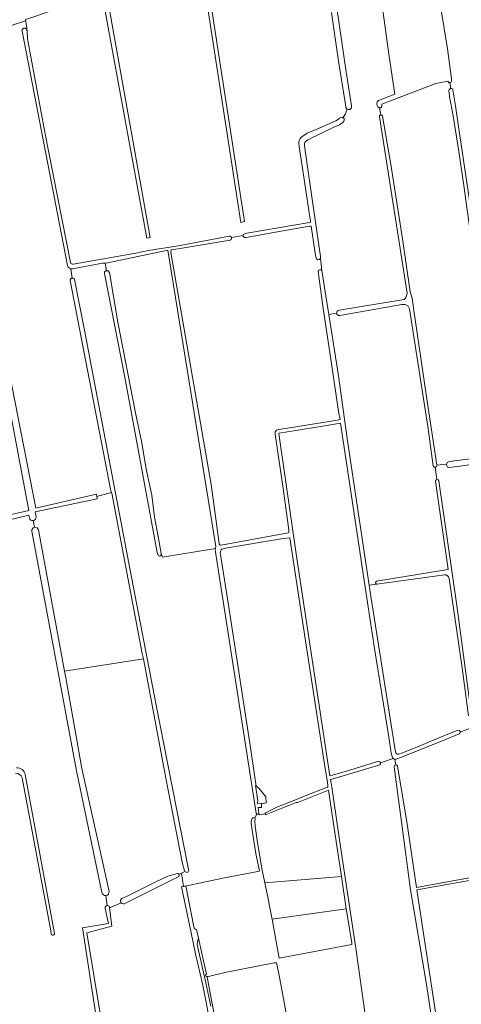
# Model space of a CAD drawing. Header units: metres. Extents: x 209813 to 223847, y 571801 to 587119.
# Tile 144 of 256: x 216043 to 216379, y 574802 to 575553. Entities that reach past the tile are written whole.
import ezdxf

# ---------------------------------------------------------------- set-up
doc = ezdxf.new("R2010")
doc.units = ezdxf.units.M
for name, color, linetype, lineweight in [('B-RO-GR-BOUWLAND-GV', 8, 'Continuous', 0), ('B-RO-GR-GRAS-GV', 8, 'Continuous', 0), ('B-RO-GR-GROENVOORZIENING-GV', 8, 'Continuous', 0), ('B-RO-OG-WATER_GREPPEL-GV', 8, 'Continuous', 0), ('B-RO-VH-ONVERHARD-GV', 8, 'Continuous', 0), ('B-RO-VH-VERHARDING_PUIN-GV', 8, 'Continuous', 0)]:
    doc.layers.add(name, color=color, linetype=linetype, lineweight=lineweight)

msp = doc.modelspace()

# ---------------------------------------------------------------- linework, layer by layer
at = {"layer": 'B-RO-GR-BOUWLAND-GV', "flags": 128}
msp.add_lwpolyline([(216248.793, 574780.235), (216240.786, 574823.04), (216238.819, 574832.917), (216238.512, 574833.77), (216238.342, 574833.985), (216237.911, 574833.99), (216236.897, 574833.914), (216199.147, 574826.637), (216186.779, 574823.452), (216186.076, 574823.349), (216185.747, 574823.392), (216185.97, 574821.7), (216192.56, 574786.63)], dxfattribs=at)
at = {"layer": 'B-RO-GR-GRAS-GV', "flags": 128}
for points in [[(216388.065, 575683.824), (216379.103, 575680.02), (216349.668, 575667.783), (216347.782, 575666.791), (216347.43, 575666.108), (216348.676, 575656.478), (216357.157, 575606.159), (216359.393, 575591.616), (216359.432, 575590.544), (216360.707, 575581.701), (216363.749, 575561.468), (216368.738, 575530.4), (216371.854, 575507.555), (216371.8, 575505.945), (216371.437, 575504.858), (216370.658, 575504.766), (216371.316, 575500.06), (216372.003, 575500.166), (216372.638, 575499.967), (216372.955, 575499.213), (216374.94, 575487.148), (216377.428, 575469.425), (216388.962, 575392.717)], [(216317.174, 575485.598), (216316.612, 575485.73), (216315.722, 575486.293), (216315.27, 575487.321), (216315.078, 575488.502), (216315.318, 575490.046), (216316.278, 575491.159), (216328.707, 575495.916), (216324.323, 575524.718), (216317.686, 575574.821), (216307.348, 575642.986), (216305.641, 575649.013)], [(216223.852, 575602.398), (216264.738, 575612.015), (216259.408, 575633.122), (216200.599, 575609.996), (216185.077, 575604.013), (216166.849, 575597.168), (216151.81, 575591.115), (216144.598, 575587.97), (216137.515, 575584.53), (216126.892, 575579.218), (216123.627, 575577.645), (216120.867, 575576.776), (216115.928, 575576.113), (216112.493, 575575.014), (216070.463, 575560.833), (216054.501, 575555.2), (216047.398, 575552.91), (216048.455, 575546.461), (216048.481, 575544.791), (216048.528, 575544.49), (216048.908, 575538.182), (216062.218, 575467.101), (216081.567, 575367.59)], [(216276.752, 575614.995), (216278.027, 575607.227), (216291.77, 575513.106), (216295.735, 575487.092), (216295.735, 575485.571), (216294.388, 575484.403), (216293.198, 575484.403), (216292.64, 575484.581), (216292.086, 575484.892)], [(216204.354, 575386.792), (216213.246, 575388.289), (216213.545, 575389.187), (216214.548, 575389.588), (216215.931, 575389.964), (216263.831, 575398.133), (216264.505, 575398.288), (216264.539, 575399.142), (216263.245, 575407.38), (216258.528, 575437.835), (216255.869, 575455.895), (216255.697, 575458.873), (216255.967, 575460.682), (216256.629, 575462.266), (216257.784, 575463.537), (216261.852, 575466.185), (216268.701, 575469.011), (216283.874, 575475.731), (216285.928, 575476.889), (216286.647, 575477.659), (216287.529, 575478.281), (216288.724, 575478.487), (216289.241, 575478.048), (216289.471, 575478.225), (216291.036, 575480.862), (216292.107, 575483.91), (216291.957, 575484.964), (216291.372, 575485.891), (216291.102, 575487.979), (216285.853, 575521.194), (216280.393, 575558.278)], [(216047.534, 575552.077), (216045.812, 575551.41), (216025.068, 575544.743), (216011.839, 575540.404), (215998.716, 575536.382), (215987.709, 575533.101), (215986.429, 575532.605), (215987.751, 575525.356), (215988.213, 575524.381), (216007.664, 575424.037), (216005.796, 575423.703)], [(216081.914, 575362.916), (216081.007, 575363.266), (216080.562, 575363.531), (216080.181, 575363.859), (216079.874, 575364.198), (216079.599, 575364.6), (216079.272, 575365.284), (216044.736, 575543.857), (216044.704, 575544.108), (216044.697, 575544.538), (216044.757, 575544.889), (216044.962, 575545.312), (216045.147, 575545.577), (216045.359, 575545.788), (216045.583, 575545.954), (216045.888, 575546.119), (216046.218, 575546.218), (216046.576, 575546.258), (216047.065, 575546.205), (216047.363, 575546.093), (216047.727, 575545.888), (216047.998, 575545.643), (216048.163, 575545.431), (216048.289, 575545.22), (216048.481, 575544.791)], [(216370.658, 575504.766), (216369.786, 575504.663), (216369.103, 575505.756), (216359.983, 575504.149), (216320.205, 575488.931), (216318.93, 575488.32), (216318.845, 575488.149), (216318.845, 575486.724), (216318.073, 575485.63), (216317.632, 575485.49), (216317.174, 575485.598)], [(216368.215, 575213.969), (216368.672, 575215.135), (216369.731, 575215.718), (216374.017, 575216.405), (216408.299, 575220.477), (216409.569, 575221.35), (216409.966, 575222.461), (216407.249, 575242.917), (216402.909, 575273.079), (216397.089, 575312.132), (216392.22, 575347.163), (216388.939, 575371.769), (216383.595, 575409.605), (216381.531, 575424.633), (216377.404, 575452.361), (216372.853, 575481.042), (216370.736, 575492.737), (216369.979, 575498.618), (216370.137, 575499.451), (216370.653, 575499.967), (216371.316, 575500.06)], [(216317.126, 575478.923), (216317.182, 575479.398), (216317.349, 575479.714), (216317.627, 575479.953), (216317.956, 575480.054), (216317.174, 575485.598)], [(216289.241, 575478.048), (216289.386, 575477.925), (216290.085, 575477.44), (216290.257, 575476.236), (216289.966, 575475.361), (216289.061, 575474.383), (216286.663, 575472.674), (216282.365, 575470.707), (216262.559, 575461.145), (216260.798, 575459.839), (216260.238, 575459.251), (216259.984, 575458.487), (216259.949, 575457.025), (216260.124, 575454.912), (216260.783, 575451.142), (216263.016, 575435.246), (216267.832, 575401.977), (216271.999, 575372.248), (216272.133, 575371.042)], [(216286.24, 575331.304), (216335.746, 575339.393), (216337.124, 575340.668), (216338.094, 575344.225), (216317.145, 575478.757)], [(216317.956, 575480.054), (216318.374, 575480.011), (216318.87, 575479.912), (216319.122, 575479.608), (216319.364, 575479.168), (216326.004, 575440.923), (216334.508, 575385.822), (216340.408, 575345.385), (216341.948, 575340.366), (216342.925, 575332.803), (216352.643, 575267.116), (216360.779, 575213.164)], [(215993.853, 575163.723), (215993.83, 575164.397), (215993.916, 575164.8), (215994.035, 575165.111), (215994.174, 575165.363), (215994.333, 575165.581), (215994.524, 575165.759), (215994.729, 575165.918), (215994.961, 575166.064), (215995.302, 575166.235), (216049.842, 575178.63), (216026.642, 575301.361), (216010.639, 575387.614), (216004.592, 575419.348), (216006.523, 575419.735), (216005.796, 575423.703), (216003.818, 575423.408), (215997.853, 575422.677), (215997.218, 575421.407), (215991.82, 575418.443)], [(216006.523, 575419.735), (216008.449, 575419.988), (216011.729, 575403.066), (216014.354, 575388.336), (216055.12, 575180.475), (216101.449, 575191.167), (216101.737, 575189.333)], [(216270.354, 575361.067), (216270.929, 575361.898), (216271.934, 575362.225), (216272.706, 575362.02), (216273.172, 575361.421), (216272.133, 575371.042), (216271.3, 575370.05), (216270.137, 575369.809), (216269.098, 575370.379), (216268.743, 575370.982), (216268.535, 575371.664), (216267.806, 575376.528), (216264.883, 575395.441), (216263.807, 575395.282), (216242.094, 575391.593), (216215.55, 575386.655), (216214.278, 575386.655), (216213.055, 575387.715), (216213.246, 575388.289)], [(216083.748, 575366.376), (216131.401, 575374.868), (216141.072, 575376.876), (216163.689, 575380.42), (216202.838, 575387.702)], [(216203.242, 575384.8), (216163.621, 575378.161), (216158.461, 575377.235), (216158.065, 575375.383), (216188.712, 575198.497), (216194.841, 575153.591)], [(216143.705, 575190.368), (216145.719, 575173.565), (216148.545, 575158.892), (216150.658, 575145.764), (216151.731, 575143.112), (216192.086, 575149.687), (216192.255, 575151.188), (216155.707, 575376.978), (216110.023, 575367.454), (216108.013, 575367.254)], [(216108.977, 575361.434), (216108.013, 575367.254), (216105.954, 575367.05), (216083.077, 575362.874), (216082.559, 575362.854), (216081.914, 575362.916), (216082.978, 575355.828), (216083.361, 575355.795), (216083.757, 575355.684), (216084.131, 575355.442), (216084.365, 575355.216), (216084.468, 575355.077), (216084.579, 575354.883), (216084.686, 575354.624), (216092.197, 575316.1), (216126.78, 575134.494), (216146.895, 575030.228), (216171.659, 574904.937)], [(216150.658, 575145.764), (216150.36, 575144.061), (216149.573, 575143.763), (216148.657, 575144.082), (216147.646, 575146.518), (216122.827, 575281.626), (216107.483, 575359.309), (216107.524, 575359.88), (216107.63, 575360.197), (216107.756, 575360.482), (216107.928, 575360.746), (216108.179, 575361.004), (216108.404, 575361.17), (216108.688, 575361.322), (216108.977, 575361.434)], [(216108.977, 575361.434), (216109.337, 575361.461), (216109.7, 575361.428), (216109.978, 575361.375), (216110.249, 575361.249), (216110.54, 575361.077), (216110.779, 575360.872), (216110.964, 575360.647), (216111.109, 575360.409), (216111.287, 575359.97), (216117.688, 575322.079), (216131.239, 575253.01), (216136.117, 575230.168), (216139.214, 575210.19), (216143.705, 575190.368)], [(216243.35, 575160.883), (216247.592, 575161.64), (216247.873, 575161.773), (216247.986, 575162.13), (216247.986, 575163.91), (216243.624, 575195.491), (216237.492, 575236.931), (216237.653, 575238.488), (216238.599, 575239.79), (216239.76, 575240.341), (216242.036, 575240.663), (216284.962, 575247.468), (216287.018, 575247.966), (216285.7, 575254.1), (216284.998, 575259.458), (216279.189, 575299.147), (216274.191, 575332.7), (216270.721, 575357.036), (216270.354, 575361.067)], [(216273.172, 575361.421), (216273.536, 575358.543), (216275.726, 575345.31), (216278.425, 575328.053)], [(216113.005, 575192.371), (216112.455, 575193.707), (216081.455, 575353.996), (216081.464, 575354.283), (216081.495, 575354.517), (216081.563, 575354.771), (216081.698, 575355.037), (216081.849, 575355.248), (216082.047, 575355.438), (216082.301, 575355.617), (216082.547, 575355.728), (216082.978, 575355.828)], [(216339.023, 575334.474), (216336.65, 575335.597), (216334.153, 575335.722), (216286.715, 575327.263)], [(216353.755, 575242.706), (216339.897, 575332.476), (216339.023, 575334.474)], [(216284.429, 575328.954), (216278.425, 575328.053), (216285.748, 575281.22), (216292.793, 575231.801), (216309.166, 575121.631), (216315.131, 575122.473)], [(216358.063, 575212.617), (216353.755, 575242.706)], [(216360.718, 575202.297), (216359.549, 575211.594)], [(216378.25, 575212.543), (216370.048, 575211.484), (216368.884, 575211.749), (216368.408, 575212.595), (216368.215, 575213.969), (216360.779, 575213.164)], [(216360.779, 575213.164), (216360.783, 575213.134)], [(216411.498, 575215.796), (216410.9, 575216.723), (216409.842, 575217.199), (216402.592, 575215.982), (216378.25, 575212.543)], [(216314.792, 575124.706), (216369.362, 575133.709), (216359.738, 575200.925)], [(216362.19, 575201.297), (216375.905, 575106.275), (216387.122, 575022.365)], [(216137.274, 575065.666), (216136.199, 575069.716), (216113.212, 575191.868), (216113.005, 575192.371), (216101.737, 575189.333), (216102.023, 575187.517), (216054.707, 575177.665), (216055.423, 575173.825)], [(216050.338, 575172.94), (216049.956, 575174.992), (215995.995, 575162.079), (215995.781, 575162.095), (215995.523, 575162.141), (215995.199, 575162.227), (215994.855, 575162.393), (215994.564, 575162.604), (215994.313, 575162.856), (215994.121, 575163.114), (215993.969, 575163.411), (215993.853, 575163.723), (215989.514, 575162.65), (215997.16, 575127.34), (216022.42, 574986.693)], [(216054.273, 575165.824), (216053.205, 575170.918)], [(216105.576, 574887.463), (216086.206, 574980.203), (216052.226, 575162.799)], [(216057.283, 575163.858), (216077.017, 575056.265)], [(216196.524, 575152.26), (216243.35, 575160.883)], [(216230.005, 574947.353), (216229.918, 574947.674), (216229.973, 574947.971), (216230.105, 574948.179), (216230.244, 574948.3), (216238.736, 574952.434), (216253.742, 574958.4), (216260.451, 574961.161), (216277.424, 574967.837), (216277.789, 574967.965), (216277.773, 574969.097), (216277.451, 574971.297), (216274.827, 574986.725), (216271.138, 575011.696), (216260.713, 575079.384), (216248.78, 575157.855), (216243.753, 575157.26), (216199.766, 575149.852), (216196.988, 575149.256), (216196.392, 575148.727), (216195.929, 575147.603), (216195.731, 575146.743), (216201.949, 575106.394), (216209.886, 575055.726), (216218.452, 574999.571), (216222.983, 574968.654)], [(216223.684, 574947.168), (216223.463, 574947.291), (216223.277, 574947.463), (216223.178, 574947.612), (216223.052, 574947.923), (216191.957, 575148.549), (216192.086, 575149.687)], [(216366.61, 575129.737), (216315.131, 575122.473)], [(216309.166, 575121.631), (216310.664, 575111.553), (216329.228, 574994.372), (216329.429, 574993.935), (216329.676, 574993.664), (216330.338, 574993.18), (216330.787, 574993.042), (216331.868, 574993.052), (216334.455, 574993.967), (216345.389, 574998.225), (216360.456, 575004.517), (216374.308, 575010.2), (216376.169, 575011.028), (216376.943, 575011.222), (216377.889, 575011.036), (216378.435, 575010.23), (216378.435, 575009.62)], [(216384.765, 575022.118), (216380.065, 575058.698), (216370.062, 575126.937)], [(216168.564, 574903.991), (216166.688, 574910.51), (216154.275, 574974.725), (216137.274, 575065.666), (216077.017, 575056.265), (216077.978, 575051.023), (216090.391, 574982.008), (216111.055, 574888.257)], [(216404.993, 574901.359), (216403.564, 574910.823), (216396.243, 574954.626), (216389.457, 574996.346), (216387.276, 575009.606), (216386.572, 575011.414), (216386.02, 575011.947), (216385.711, 575012.38), (216378.435, 575009.62), (216378.288, 575008.994), (216377.678, 575008.368), (216366.955, 575003.875), (216333.067, 574990.382), (216329.045, 574988.985), (216328.797, 574989.012), (216329.446, 574984.756)], [(216317.815, 574986.405), (216317.815, 574985.614), (216317.415, 574984.813), (216308.856, 574982.251), (216280.047, 574973.623), (216279.844, 574973.536), (216280.547, 574969.475), (216287.732, 574919.009), (216298.992, 574845.116), (216309.486, 574770.775)], [(216328.797, 574989.012), (216328.2, 574989.077), (216327.461, 574989.519), (216327.375, 574989.654)], [(216420.261, 574371.243), (216397.297, 574519.552), (216385.45, 574604.463), (216374.913, 574669.955), (216353.105, 574815.979), (216340.755, 574889.49), (216328.281, 574983.35)], [(216330.819, 574983.761), (216337.869, 574941.473), (216345.133, 574891.433), (216399.371, 574901.321)], [(216067.042, 574855.924), (216066.65, 574858.183), (216044.712, 574974.794)], [(216047.057, 574977.443), (216069.413, 574856.362)], [(216222.015, 574944.332), (216222.396, 574943.379), (216222.176, 574942.244), (216222.256, 574938.009), (216223.828, 574927.067), (216227.784, 574904.572), (216229.735, 574894.87), (216288.108, 574899.768), (216283.346, 574931.49), (216278.319, 574965.435), (216255.322, 574956.321), (216254.659, 574956.07), (216253.537, 574956.07), (216230.757, 574947.04), (216230.586, 574947.02), (216230.409, 574947.047), (216230.262, 574947.108), (216230.126, 574947.211), (216230.005, 574947.353), (216225.452, 574946.692), (216225.054, 574947.85), (216224.838, 574947.456), (216224.709, 574947.327), (216224.561, 574947.221), (216224.349, 574947.129), (216224.114, 574947.089), (216223.736, 574947.136)], [(216227.048, 574955.195), (216227.286, 574952.337), (216224.584, 574952.178), (216225.087, 574948.138), (216225.054, 574947.85)], [(216166.092, 574902.221), (216167.858, 574892.187), (216197.71, 574898.483), (216225.675, 574903.86), (216222.896, 574917.349), (216220.07, 574935.125), (216219.412, 574940.118), (216219.397, 574941.5), (216219.524, 574942.924), (216220.026, 574943.84), (216220.58, 574944.477), (216221.267, 574944.52), (216222.015, 574944.332), (216223.684, 574947.168)], [(216164.264, 574901.299), (216168.761, 574903.566)], [(216120.753, 574883.033), (216125.312, 574884.857), (216146.165, 574895.284), (216155.84, 574900.041), (216163.108, 574901.869)], [(216164.144, 574899.645), (216122.618, 574878.774)], [(216399.791, 574899.163), (216345.604, 574889.468), (216359.69, 574796.293), (216415.799, 574787.816), (216416.676, 574786.557), (216421.776, 574785.854)], [(216225.12, 574588.737), (216221.54, 574607.66), (216203.91, 574704.41), (216195.49, 574748.38), (216188.94, 574783.29), (216185.11, 574803.87), (216182.16, 574817.95), (216176.94, 574840.84), (216173.56, 574856.69), (216166.225, 574891.843), (216167.858, 574892.187)], [(216108.463, 574885.18), (216109.671, 574877.532)], [(216106.695, 574732.885), (216111.266, 574733.958), (216100.794, 574796.148), (216090.809, 574860.506), (216110.494, 574863.919), (216108.091, 574875.425)], [(216111.44, 574875.902), (216113.092, 574861.793), (216094.092, 574856.814), (216115.113, 574729.112), (216141.38, 574579.457), (216183.584, 574585.743), (216190.561, 574586.756), (216194.262, 574586.879), (216221.333, 574591.708)], [(216111.394, 574876.165), (216111.44, 574875.902), (216120.196, 574879.715)]]:
    msp.add_lwpolyline(points, dxfattribs=at)
for points in [[(216181.365, 575592.758), (216184.166, 575593.252), (216214.159, 575398.793), (216211.472, 575398.097)], [(216142.391, 575386.846), (216139.836, 575386.187), (216107.619, 575562.106), (216110.915, 575562.93)], [(216327.375, 574989.654), (216326.918, 574990.376), (216326.017, 574993.613), (216324.059, 575005.95), (216313.179, 575073.445), (216306.161, 575120.34), (216298.926, 575167.669), (216287.41, 575245.272), (216265.96, 575241.581), (216240.711, 575237.715), (216240.374, 575237.503), (216240.328, 575237.167), (216240.522, 575235.51), (216254.06, 575142.121), (216279.261, 574976.298), (216279.473, 574976.338), (216281.3, 574976.831), (216294.332, 574980.642), (216314.677, 574987.071), (216315.737, 574987.317), (216316.4, 574987.317), (216317.278, 574987.104), (216317.815, 574986.405)], [(216230.779, 574955.909), (216230.382, 574960.354), (216225.302, 574966.783), (216222.543, 574969.009), (216224.381, 574957.436), (216224.055, 574956.428), (216224.189, 574955.353), (216227.068, 574955.525), (216227.048, 574955.195)], [(216296.009, 574847.835), (216295.878, 574848.767), (216292.613, 574869.122), (216291.739, 574875.065), (216235.211, 574867.117), (216240.574, 574837.565)]]:
    msp.add_lwpolyline(points, close=True, dxfattribs=at)
at = {"layer": 'B-RO-GR-GRAS-GV'}
for points in [[(216317.145, 575478.757, -0.0402734), (216317.126, 575478.923)], [(216081.567, 575367.59, 0.3542974), (216083.748, 575366.376)], [(216194.841, 575153.591, 0.4538145), (216196.524, 575152.26)], [(216370.062, 575126.937, 0.3302794), (216366.61, 575129.737)], [(216315.131, 575122.473, -0.8314235), (216314.792, 575124.706)], [(216044.712, 574974.794, 0.3698344), (216039.773, 574978.349)], [(216040.483, 574982.41, -0.3938624), (216047.057, 574977.443)], [(216171.659, 574904.937, -0.8706547), (216168.761, 574903.566)]]:
    msp.add_lwpolyline(points, format="xyb", dxfattribs=at)
for centre, radius, start, end in [((216202.994, 575386.245), 1.466, 279.737949, 104.095814), ((216286.437, 575329.28), 2.034, 95.549207, 275.019742), ((216359.404, 575212.975), 1.388, 194.929056, 6.692989), ((216360.967, 575201.08), 1.242, 10.04241, 189.076072), ((216052.864, 575173.478), 2.583, 192.032585, 6.692989), ((216054.763, 575163.286), 2.585, 12.780815, 189.076072), ((216329.562, 574983.472), 1.289, 12.955773, 183.346494), ((216163.175, 574900.547), 1.323, 317.052989, 92.636658), ((216108.304, 574887.946), 2.77, 190.035488, 6.692989), ((216122.127, 574881.097), 2.374, 125.360127, 280.74932), ((216109.732, 574875.84), 1.693, 11.075791, 194.80565), ((216068.235, 574856.077), 1.202, 187.307209, 12.422567)]:
    msp.add_arc(centre, radius, start, end, dxfattribs=at)
at = {"layer": 'B-RO-GR-GROENVOORZIENING-GV', "flags": 128}
msp.add_lwpolyline([(216192.56, 574786.63), (216185.97, 574821.7), (216185.747, 574823.392), (216185.044, 574823.485), (216184.457, 574824.632), (216185.322, 574825.29), (216182.062, 574839.934), (216179.081, 574852.664), (216178.86, 574852.26), (216178.35, 574849.75), (216178.27, 574847.77), (216178.59, 574845.69), (216184.75, 574818.6), (216188.44, 574800.99)], dxfattribs=at)
at = {"layer": 'B-RO-OG-WATER_GREPPEL-GV', "flags": 128}
msp.add_lwpolyline([(216147.646, 575146.518), (216148.657, 575144.082), (216149.573, 575143.763), (216150.36, 575144.061), (216150.658, 575145.764), (216148.545, 575158.892), (216145.719, 575173.565), (216143.705, 575190.368), (216139.214, 575210.19), (216136.117, 575230.168), (216131.239, 575253.01), (216117.688, 575322.079), (216111.287, 575359.97), (216111.109, 575360.409), (216110.964, 575360.647), (216110.779, 575360.872), (216110.54, 575361.077), (216110.249, 575361.249), (216109.978, 575361.375), (216109.7, 575361.428), (216109.337, 575361.461), (216108.977, 575361.434), (216108.688, 575361.322), (216108.404, 575361.17), (216108.179, 575361.004), (216107.928, 575360.746), (216107.756, 575360.482), (216107.63, 575360.197), (216107.524, 575359.88), (216107.483, 575359.309), (216122.827, 575281.626)], close=True, dxfattribs=at)
at = {"layer": 'B-RO-VH-ONVERHARD-GV', "flags": 128}
msp.add_lwpolyline([(216291.739, 574875.065), (216288.108, 574899.768), (216229.735, 574894.87), (216231.695, 574885.128), (216235.014, 574868.202), (216235.211, 574867.117)], close=True, dxfattribs=at)
at = {"layer": 'B-RO-VH-VERHARDING_PUIN-GV', "flags": 128}
msp.add_lwpolyline([(216188.44, 574800.99), (216184.75, 574818.6), (216178.59, 574845.69), (216178.27, 574847.77), (216178.35, 574849.75), (216178.86, 574852.26), (216179.081, 574852.664), (216177.65, 574859.221), (216176.84, 574859.62), (216176.17, 574860.18), (216175.53, 574861.45), (216169.583, 574892.551), (216166.225, 574891.843), (216173.56, 574856.69), (216176.94, 574840.84), (216182.16, 574817.95), (216185.11, 574803.87), (216188.94, 574783.29)], dxfattribs=at)

doc.saveas('drawing.dxf')
